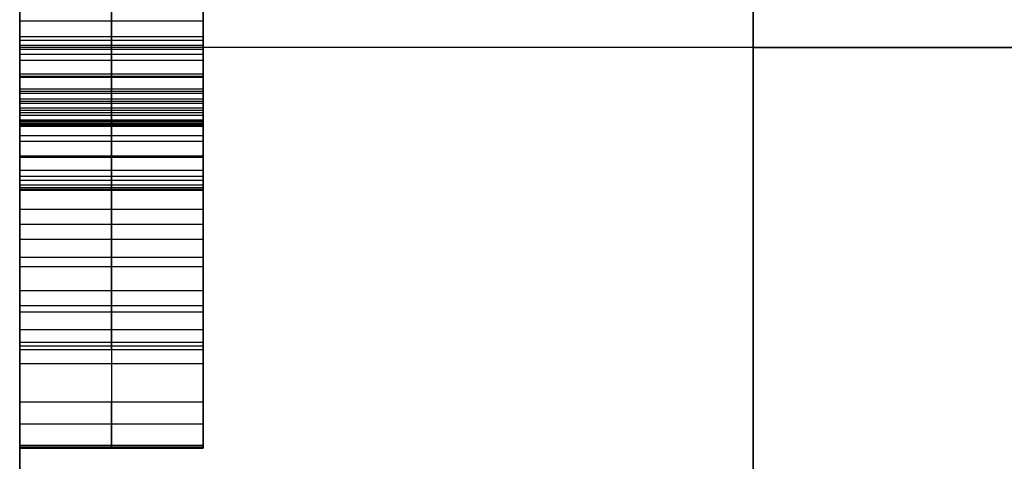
# Model space of a CAD drawing. Header units: millimetres. Extents: x -105 to 152, y -114 to 65.
# Tile 4 of 256: x -31.92 to -29.24, y -51.02 to -49.81. Entities that reach past the tile are written whole.
import ezdxf

# ---------------------------------------------------------------- set-up
doc = ezdxf.new("R2010")
doc.units = ezdxf.units.MM
doc.layers.add('Layer 01', color=7, linetype='Continuous', true_color=0x000000)

# ---------------------------------------------------------------- blocks, each defined once
blk = doc.blocks.new('Block 02')
at = {"layer": 'Layer 01'}
for p, q in [((-31.924, -51.755, 20.0418), (-31.924, -46.3924, 20.0418)), ((-31.924, -51.755, -20.0418), (-31.924, -47.064, -20.0418)), ((-31.674, -48.3357, -7.0866), (-31.674, -50.981, -7.4722)), ((-31.674, -48.4644, -9.5563), (-31.674, -50.2722, -9.1692)), ((-31.674, -50.6921, -9.2214), (-31.674, -48.5181, -9.6831)), ((-31.924, -50.0789, -9.2106), (-31.924, -48.5468, -9.2106)), ((-31.674, -50.2722, -9.1692), (-31.674, -48.6292, -8.8649)), ((-31.674, -50.5917, -7.5617), (-31.674, -48.6385, -7.2791)), ((-31.674, -48.6732, -8.7344), (-31.674, -50.7122, -9.1125)), ((-31.424, -49.6201, -9.0485), (-31.424, -50.3666, -9.0485)), ((-31.424, -49.6351, -7.4233), (-31.424, -50.6452, -7.4233)), ((-26.5544, -49.8879, -3), (-29.924, -49.8879, -3)), ((-29.924, -49.8879, 3), (-26.5544, -49.8879, 3)), ((-31.424, -50.0151, -10.9514), (-31.424, -50.1981, -10.9514)), ((-31.674, -50.4112, -7.8205), (-31.674, -50.3292, -7.7877)), ((-31.674, -50.3292, -7.7877), (-31.674, -50.5917, -7.5617)), ((-31.924, -50.3702, -7.8041), (-31.424, -50.3702, -7.8041)), ((-31.924, -50.4604, -7.6747), (-31.424, -50.4604, -7.6747)), ((-31.924, -50.7021, -9.167), (-31.424, -50.7021, -9.167)), ((-31.674, -50.7122, -9.1125), (-31.674, -50.6921, -9.2214)), ((-31.674, -50.9735, -7.5267), (-31.674, -50.855, -7.5707)), ((-31.924, -50.9142, -7.5487), (-31.424, -50.9142, -7.5487)), ((-31.924, -50.9773, -7.4994), (-31.424, -50.9773, -7.4994)), ((-31.674, -50.981, -7.4722), (-31.674, -50.9735, -7.5267))]:
    blk.add_line(p, q, dxfattribs=at)
at = {"layer": 'Layer 01', "extrusion": (1, 4.17966e-16, -2.07738e-27)}
blk.add_arc((-51.0805, 50.9892, -29.924), 8.5, 270, 0, dxfattribs=at)
at = {"layer": 'Layer 01', "extrusion": (1, 3.18104e-30, 4.17966e-16)}
blk.add_arc((-51.0805, -50.9892, -29.924), 8.5, 360, 90, dxfattribs=at)
at = {"layer": 'Layer 01', "extrusion": (-1, -8.19435e-16, -9.07647e-17)}
blk.add_arc((0, 0, 31.924), 55.5, 321.3206, 353.6794, dxfattribs=at)
at = {"layer": 'Layer 01', "extrusion": (-1, -8.33136e-16, 9.644e-17)}
blk.add_arc((0, 0, 31.924), 55.5, 6.3206, 38.6794, dxfattribs=at)
at = {"layer": 'Layer 01', "extrusion": (1, 6.29828e-30, 2.60883e-30)}
blk.add_arc((0, 0, -29.924), 57.5, 186.320604, 218.679396, dxfattribs=at)
at = {"layer": 'Layer 01', "extrusion": (-1, -3.40057e-30, 1.40856e-30)}
blk.add_arc((0, 0, 29.924), 57.5, 6.320604, 38.679396, dxfattribs=at)
at = {"layer": 'Layer 01', "extrusion": (-1, -3.94746e-16, -1.08945e-30)}
for centre, start in [((51.2652, -51.2652, 29.924), 0), ((51.2652, 51.2652, 29.924), 360)]:
    blk.add_arc(centre, 4.5, start, 180, dxfattribs=at)
at = {"layer": 'Layer 01', "extrusion": (-1, 3.94746e-16, -1.08945e-30)}
for centre in [(51.2652, 51.2652, 29.924), (51.2652, -51.2652, 29.924)]:
    blk.add_arc(centre, 4.5, 180, 0, dxfattribs=at)
at = {"layer": 'Layer 01', "extrusion": (0, -1, 0)}
blk.add_arc((-29.924, -5, 49.8879), 2, 90, 180, dxfattribs=at)
at = {"layer": 'Layer 01', "extrusion": (0, 1, 0)}
blk.add_arc((29.924, 5, -49.8879), 2, 270, 0, dxfattribs=at)
at = {"layer": 'Layer 01'}
for points in [[(-29.924, 55, 65), (-29.924, 0, 65), (-29.924, -55, 65)], [(-29.924, -55, -65), (-29.924, -27.5, -65), (-29.924, 0, -65)], [(-31.924, -54.1687, -5), (-31.924, -49.8879, -5), (-31.924, -45.607, -5)], [(-31.924, -45.607, 5), (-31.924, -49.8879, 5), (-31.924, -54.1687, 5)], [(-29.924, -45.607, -3), (-29.924, -49.8879, -3), (-29.924, -54.1687, -3)], [(-29.924, -45.607, 3), (-29.924, -49.8879, 3), (-29.924, -54.1687, 3)], [(-31.924, -48.3357, -7.0866), (-31.924, -49.6583, -7.2794), (-31.924, -50.981, -7.4722)], [(-31.424, -50.981, -7.4722), (-31.424, -49.6583, -7.2794), (-31.424, -48.3357, -7.0866)], [(-31.924, -48.4644, -9.5563), (-31.924, -49.3683, -9.3627), (-31.924, -50.2722, -9.1692)], [(-31.424, -48.4644, -9.5563), (-31.424, -49.3683, -9.3627), (-31.424, -50.2722, -9.1692)], [(-31.924, -50.6921, -9.2214), (-31.924, -49.6051, -9.4522), (-31.924, -48.5181, -9.6831)], [(-31.424, -50.6921, -9.2214), (-31.424, -49.6051, -9.4522), (-31.424, -48.5181, -9.6831)], [(-31.924, -50.2722, -9.1692), (-31.924, -49.4507, -9.0171), (-31.924, -48.6292, -8.8649)], [(-31.924, -50.5917, -7.5617), (-31.924, -49.6151, -7.4204), (-31.924, -48.6385, -7.2791)], [(-31.424, -50.2722, -9.1692), (-31.424, -49.4507, -9.0171), (-31.424, -48.6292, -8.8649)], [(-31.424, -48.6385, -7.2791), (-31.424, -49.6151, -7.4204), (-31.424, -50.5917, -7.5617)], [(-31.924, -48.6732, -8.7344), (-31.924, -49.6927, -8.9235), (-31.924, -50.7122, -9.1125)], [(-31.424, -48.6732, -8.7344), (-31.424, -49.6927, -8.9235), (-31.424, -50.7122, -9.1125)], [(-31.424, -49.8168, -10.6848), (-31.674, -49.8168, -10.6848), (-31.924, -49.8168, -10.6848)], [(-31.424, -49.8168, -11.6693), (-31.674, -49.8168, -11.6693), (-31.924, -49.8168, -11.6693)], [(-31.424, -49.8593, -10.705), (-31.674, -49.8593, -10.705), (-31.924, -49.8593, -10.705)], [(-31.424, -49.869, -11.4888), (-31.674, -49.869, -11.4888), (-31.924, -49.869, -11.4888)], [(-31.424, -49.8824, -10.8362), (-31.674, -49.8824, -10.8362), (-31.924, -49.8824, -10.8362)], [(-31.424, -49.8936, -11.6491), (-31.674, -49.8936, -11.6491), (-31.924, -49.8936, -11.6491)], [(-31.424, -49.907, -10.7296), (-31.674, -49.907, -10.7296), (-31.924, -49.907, -10.7296)], [(-31.424, -49.9234, -11.4642), (-31.674, -49.9234, -11.4642), (-31.924, -49.9234, -11.4642)], [(-31.424, -49.9607, -10.7587), (-31.674, -49.9607, -10.7587), (-31.924, -49.9607, -10.7587)], [(-31.424, -49.9674, -11.4388), (-31.674, -49.9674, -11.4388), (-31.924, -49.9674, -11.4388)], [(-31.424, -49.9681, -11.6245), (-31.674, -49.9681, -11.6245), (-31.924, -49.9681, -11.6245)], [(-31.424, -49.9696, -10.9048), (-31.674, -49.9696, -10.9048), (-31.924, -49.9696, -10.9048)], [(-31.424, -50.0017, -11.4127), (-31.674, -50.0017, -11.4127), (-31.924, -50.0017, -11.4127)], [(-31.424, -50.0084, -10.9436), (-31.674, -50.0084, -10.9436), (-31.924, -50.0084, -10.9436)], [(-31.424, -50.0136, -10.7885), (-31.674, -50.0136, -10.7885), (-31.924, -50.0136, -10.7885)], [(-31.424, -50.0293, -11.3829), (-31.674, -50.0293, -11.3829), (-31.924, -50.0293, -11.3829)], [(-31.424, -50.0353, -11.5947), (-31.674, -50.0353, -11.5947), (-31.924, -50.0353, -11.5947)], [(-31.424, -50.0405, -10.9846), (-31.674, -50.0405, -10.9846), (-31.924, -50.0405, -10.9846)], [(-31.424, -50.0532, -11.3478), (-31.674, -50.0532, -11.3478), (-31.924, -50.0532, -11.3478)], [(-31.424, -50.0599, -10.8176), (-31.674, -50.0599, -10.8176), (-31.924, -50.0599, -10.8176)], [(-31.424, -50.0666, -11.0271), (-31.674, -50.0666, -11.0271), (-31.924, -50.0666, -11.0271)], [(-31.424, -50.0733, -11.3076), (-31.674, -50.0733, -11.3076), (-31.924, -50.0733, -11.3076)], [(-31.424, -50.086, -11.0726), (-31.674, -50.086, -11.0726), (-31.924, -50.086, -11.0726)], [(-31.424, -50.0897, -11.2621), (-31.674, -50.0897, -11.2621), (-31.924, -50.0897, -11.2621)], [(-31.424, -50.0942, -11.5596), (-31.674, -50.0942, -11.5596), (-31.924, -50.0942, -11.5596)], [(-31.424, -50.0979, -10.8452), (-31.674, -50.0979, -10.8452), (-31.924, -50.0979, -10.8452)], [(-31.424, -50.0987, -11.1189), (-31.674, -50.0987, -11.1189), (-31.924, -50.0987, -11.1189)], [(-31.424, -50.1009, -11.2136), (-31.674, -50.1009, -11.2136), (-31.924, -50.1009, -11.2136)], [(-31.424, -50.1039, -11.1659), (-31.674, -50.1039, -11.1659), (-31.924, -50.1039, -11.1659)], [(-31.424, -50.1292, -10.8713), (-31.674, -50.1292, -10.8713), (-31.924, -50.1292, -10.8713)], [(-31.424, -50.1449, -11.5201), (-31.674, -50.1449, -11.5201), (-31.924, -50.1449, -11.5201)], [(-31.424, -50.1844, -10.9332), (-31.674, -50.1844, -10.9332), (-31.924, -50.1844, -10.9332)], [(-31.424, -50.1882, -11.4731), (-31.674, -50.1882, -11.4731), (-31.924, -50.1882, -11.4731)], [(-31.424, -50.2232, -11.4164), (-31.674, -50.2232, -11.4164), (-31.924, -50.2232, -11.4164)], [(-31.424, -50.2404, -11.0174), (-31.674, -50.2404, -11.0174), (-31.924, -50.2404, -11.0174)], [(-31.424, -50.2508, -11.3516), (-31.674, -50.2508, -11.3516), (-31.924, -50.2508, -11.3516)], [(-31.424, -50.2635, -11.0697), (-31.674, -50.2635, -11.0697), (-31.924, -50.2635, -11.0697)], [(-31.924, -50.2702, -11.277), (-31.674, -50.2702, -11.277), (-31.424, -50.2702, -11.277)], [(-31.424, -50.2722, -9.1692), (-31.674, -50.2722, -9.1692), (-31.924, -50.2722, -9.1692)], [(-31.424, -50.2762, -11.1301), (-31.674, -50.2762, -11.1301), (-31.924, -50.2762, -11.1301)], [(-31.424, -50.2784, -11.1994), (-31.674, -50.2784, -11.1994), (-31.924, -50.2784, -11.1994)], [(-31.924, -50.4112, -7.8205), (-31.924, -50.3702, -7.8041), (-31.924, -50.3292, -7.7877)], [(-31.924, -50.3292, -7.7877), (-31.674, -50.3292, -7.7877), (-31.424, -50.3292, -7.7877)], [(-31.924, -50.3292, -7.7877), (-31.924, -50.4604, -7.6747), (-31.924, -50.5917, -7.5617)], [(-31.424, -50.3292, -7.7877), (-31.424, -50.3702, -7.8041), (-31.424, -50.4112, -7.8205)], [(-31.424, -50.5917, -7.5617), (-31.424, -50.4604, -7.6747), (-31.424, -50.3292, -7.7877)], [(-31.924, -50.4112, -7.8205), (-31.674, -50.4112, -7.8205), (-31.424, -50.4112, -7.8205)], [(-31.424, -50.4865, -7.7676), (-31.674, -50.4865, -7.7676), (-31.924, -50.4865, -7.7676)], [(-31.424, -50.5522, -7.7235), (-31.674, -50.5522, -7.7235), (-31.924, -50.5522, -7.7235)], [(-31.924, -50.5917, -7.5617), (-31.674, -50.5917, -7.5617), (-31.424, -50.5917, -7.5617)], [(-31.424, -50.6096, -7.6878), (-31.674, -50.6096, -7.6878), (-31.924, -50.6096, -7.6878)], [(-31.424, -50.6581, -7.6609), (-31.674, -50.6581, -7.6609), (-31.924, -50.6581, -7.6609)], [(-31.924, -50.7122, -9.1125), (-31.924, -50.7021, -9.167), (-31.924, -50.6921, -9.2214)], [(-31.924, -50.6921, -9.2214), (-31.674, -50.6921, -9.2214), (-31.424, -50.6921, -9.2214)], [(-31.924, -50.7122, -9.1125), (-31.674, -50.7122, -9.1125), (-31.424, -50.7122, -9.1125)], [(-31.424, -50.7122, -9.1125), (-31.424, -50.7021, -9.167), (-31.424, -50.6921, -9.2214)], [(-31.424, -50.7513, -7.6154), (-31.674, -50.7513, -7.6154), (-31.924, -50.7513, -7.6154)], [(-31.924, -50.9735, -7.5267), (-31.924, -50.9142, -7.5487), (-31.924, -50.855, -7.5707)], [(-31.924, -50.855, -7.5707), (-31.674, -50.855, -7.5707), (-31.424, -50.855, -7.5707)], [(-31.424, -50.855, -7.5707), (-31.424, -50.9142, -7.5487), (-31.424, -50.9735, -7.5267)], [(-31.424, -50.9735, -7.5267), (-31.674, -50.9735, -7.5267), (-31.924, -50.9735, -7.5267)], [(-31.924, -50.981, -7.4722), (-31.924, -50.9773, -7.4994), (-31.924, -50.9735, -7.5267)], [(-31.924, -50.981, -7.4722), (-31.674, -50.981, -7.4722), (-31.424, -50.981, -7.4722)], [(-31.424, -50.9735, -7.5267), (-31.424, -50.9773, -7.4994), (-31.424, -50.981, -7.4722)]]:
    blk.add_open_spline(points, degree=2, dxfattribs=at)
for points, knots in [([(-31.924, -50.2702, -11.277), (-31.924, -50.2645, -11.3021), (-31.924, -50.2537, -11.3502), (-31.924, -50.2251, -11.416), (-31.924, -50.1906, -11.4738), (-31.924, -50.146, -11.5216), (-31.924, -50.0937, -11.5615), (-31.924, -50.0345, -11.5967), (-31.924, -49.967, -11.6264), (-31.924, -49.8935, -11.6499), (-31.924, -49.8187, -11.6696), (-31.924, -49.7457, -11.6843), (-31.924, -49.6766, -11.6961), (-31.924, -49.587, -11.7038), (-31.924, -49.4714, -11.7053), (-31.924, -49.3293, -11.701), (-31.924, -49.1882, -11.6902), (-31.924, -49.0732, -11.6795), (-31.924, -48.9804, -11.6657), (-31.924, -48.9002, -11.6534), (-31.924, -48.8081, -11.6357), (-31.924, -48.7426, -11.623), (-31.924, -48.7078, -11.6163)], [-1, -1, -1, -1, -0.956226, -0.916172, -0.878315, -0.842036, -0.80551, -0.766566, -0.72484, -0.680227, -0.635116, -0.593157, -0.553247, -0.515811, -0.439958, -0.356458, -0.273632, -0.198679, -0.159735, -0.113835, -0.060405, 0, 0, 0, 0]), ([(-31.924, -48.7197, -11.4694), (-31.924, -48.7413, -11.474), (-31.924, -48.7886, -11.484), (-31.924, -48.8658, -11.4976), (-31.924, -48.955, -11.5136), (-31.924, -49.0883, -11.5355), (-31.924, -49.2598, -11.5551), (-31.924, -49.4301, -11.5623), (-31.924, -49.5592, -11.5581), (-31.924, -49.6478, -11.5479), (-31.924, -49.7291, -11.5347), (-31.924, -49.8023, -11.5143), (-31.924, -49.8663, -11.4906), (-31.924, -49.9212, -11.4664), (-31.924, -49.9657, -11.441), (-31.924, -50.002, -11.4143), (-31.924, -50.0304, -11.383), (-31.924, -50.0545, -11.3476), (-31.924, -50.0746, -11.3069), (-31.924, -50.0907, -11.2619), (-31.924, -50.1022, -11.2145), (-31.924, -50.1053, -11.166), (-31.924, -50.0999, -11.1184), (-31.924, -50.0867, -11.0718), (-31.924, -50.0678, -11.0264), (-31.924, -50.0407, -10.9836), (-31.924, -50.0088, -10.9421), (-31.924, -49.9566, -10.8914), (-31.924, -49.8851, -10.8338), (-31.924, -49.7897, -10.7835), (-31.924, -49.6965, -10.7429), (-31.924, -49.6063, -10.712), (-31.924, -49.5199, -10.683), (-31.924, -49.4639, -10.6614), (-31.924, -49.4357, -10.6505)], [-1, -1, -1, -1, -0.973388, -0.941721, -0.905525, -0.864259, -0.778949, -0.697719, -0.65905, -0.623491, -0.590349, -0.559901, -0.532134, -0.508137, -0.48774, -0.470427, -0.454105, -0.437074, -0.41899, -0.399566, -0.379584, -0.360376, -0.341389, -0.322133, -0.30227, -0.282235, -0.261323, -0.239295, -0.194712, -0.151275, -0.10982, -0.072303, -0.036496, 0, 0, 0, 0]), ([(-31.674, -48.7078, -11.6163), (-31.674, -48.7426, -11.623), (-31.674, -48.8081, -11.6357), (-31.674, -48.9002, -11.6534), (-31.674, -48.9804, -11.6657), (-31.674, -49.0732, -11.6795), (-31.674, -49.1882, -11.6902), (-31.674, -49.3293, -11.701), (-31.674, -49.4714, -11.7053), (-31.674, -49.587, -11.7038), (-31.674, -49.6766, -11.6961), (-31.674, -49.7457, -11.6843), (-31.674, -49.8187, -11.6696), (-31.674, -49.8935, -11.6499), (-31.674, -49.967, -11.6264), (-31.674, -50.0345, -11.5967), (-31.674, -50.0937, -11.5615), (-31.674, -50.146, -11.5216), (-31.674, -50.1906, -11.4738), (-31.674, -50.2251, -11.416), (-31.674, -50.2537, -11.3502), (-31.674, -50.2645, -11.3021), (-31.674, -50.2702, -11.277)], [0, 0, 0, 0, 0.060405, 0.113835, 0.159735, 0.198679, 0.273632, 0.356458, 0.439958, 0.515811, 0.553247, 0.593157, 0.635116, 0.680227, 0.72484, 0.766566, 0.80551, 0.842036, 0.878315, 0.916172, 0.956226, 1, 1, 1, 1]), ([(-31.674, -49.4357, -10.6505), (-31.674, -49.4639, -10.6614), (-31.674, -49.5199, -10.683), (-31.674, -49.6063, -10.712), (-31.674, -49.6965, -10.7429), (-31.674, -49.7897, -10.7835), (-31.674, -49.8851, -10.8338), (-31.674, -49.9566, -10.8914), (-31.674, -50.0088, -10.9421), (-31.674, -50.0407, -10.9836), (-31.674, -50.0678, -11.0264), (-31.674, -50.0867, -11.0718), (-31.674, -50.0999, -11.1184), (-31.674, -50.1053, -11.166), (-31.674, -50.1022, -11.2145), (-31.674, -50.0907, -11.2619), (-31.674, -50.0746, -11.3069), (-31.674, -50.0545, -11.3476), (-31.674, -50.0304, -11.383), (-31.674, -50.002, -11.4143), (-31.674, -49.9657, -11.441), (-31.674, -49.9212, -11.4664), (-31.674, -49.8663, -11.4906), (-31.674, -49.8023, -11.5143), (-31.674, -49.7291, -11.5347), (-31.674, -49.6478, -11.5479), (-31.674, -49.5592, -11.5581), (-31.674, -49.4301, -11.5623), (-31.674, -49.2598, -11.5551), (-31.674, -49.0883, -11.5355), (-31.674, -48.955, -11.5136), (-31.674, -48.8658, -11.4976), (-31.674, -48.7886, -11.484), (-31.674, -48.7413, -11.474), (-31.674, -48.7197, -11.4694)], [0, 0, 0, 0, 0.036496, 0.072303, 0.10982, 0.151275, 0.194712, 0.239295, 0.261323, 0.282235, 0.30227, 0.322133, 0.341389, 0.360376, 0.379584, 0.399566, 0.41899, 0.437074, 0.454105, 0.470427, 0.48774, 0.508137, 0.532134, 0.559901, 0.590349, 0.623491, 0.65905, 0.697719, 0.778949, 0.864259, 0.905525, 0.941721, 0.973388, 1, 1, 1, 1]), ([(-31.424, -50.2702, -11.277), (-31.424, -50.2645, -11.3021), (-31.424, -50.2537, -11.3502), (-31.424, -50.2251, -11.416), (-31.424, -50.1906, -11.4738), (-31.424, -50.146, -11.5216), (-31.424, -50.0937, -11.5615), (-31.424, -50.0345, -11.5967), (-31.424, -49.967, -11.6264), (-31.424, -49.8935, -11.6499), (-31.424, -49.8187, -11.6696), (-31.424, -49.7457, -11.6843), (-31.424, -49.6766, -11.6961), (-31.424, -49.587, -11.7038), (-31.424, -49.4714, -11.7053), (-31.424, -49.3293, -11.701), (-31.424, -49.1882, -11.6902), (-31.424, -49.0732, -11.6795), (-31.424, -48.9804, -11.6657), (-31.424, -48.9002, -11.6534), (-31.424, -48.8081, -11.6357), (-31.424, -48.7426, -11.623), (-31.424, -48.7078, -11.6163)], [-1, -1, -1, -1, -0.956226, -0.916172, -0.878315, -0.842036, -0.80551, -0.766566, -0.72484, -0.680227, -0.635116, -0.593157, -0.553247, -0.515811, -0.439958, -0.356458, -0.273632, -0.198679, -0.159735, -0.113835, -0.060405, 0, 0, 0, 0]), ([(-31.424, -48.7197, -11.4694), (-31.424, -48.7413, -11.474), (-31.424, -48.7886, -11.484), (-31.424, -48.8658, -11.4976), (-31.424, -48.955, -11.5136), (-31.424, -49.0883, -11.5355), (-31.424, -49.2598, -11.5551), (-31.424, -49.4301, -11.5623), (-31.424, -49.5592, -11.5581), (-31.424, -49.6478, -11.5479), (-31.424, -49.7291, -11.5347), (-31.424, -49.8023, -11.5143), (-31.424, -49.8663, -11.4906), (-31.424, -49.9212, -11.4664), (-31.424, -49.9657, -11.441), (-31.424, -50.002, -11.4143), (-31.424, -50.0304, -11.383), (-31.424, -50.0545, -11.3476), (-31.424, -50.0746, -11.3069), (-31.424, -50.0907, -11.2619), (-31.424, -50.1022, -11.2145), (-31.424, -50.1053, -11.166), (-31.424, -50.0999, -11.1184), (-31.424, -50.0867, -11.0718), (-31.424, -50.0678, -11.0264), (-31.424, -50.0407, -10.9836), (-31.424, -50.0088, -10.9421), (-31.424, -49.9566, -10.8914), (-31.424, -49.8851, -10.8338), (-31.424, -49.7897, -10.7835), (-31.424, -49.6965, -10.7429), (-31.424, -49.6063, -10.712), (-31.424, -49.5199, -10.683), (-31.424, -49.4639, -10.6614), (-31.424, -49.4357, -10.6505)], [-1, -1, -1, -1, -0.973388, -0.941721, -0.905525, -0.864259, -0.778949, -0.697719, -0.65905, -0.623491, -0.590349, -0.559901, -0.532134, -0.508137, -0.48774, -0.470427, -0.454105, -0.437074, -0.41899, -0.399566, -0.379584, -0.360376, -0.341389, -0.322133, -0.30227, -0.282235, -0.261323, -0.239295, -0.194712, -0.151275, -0.10982, -0.072303, -0.036496, 0, 0, 0, 0]), ([(-31.924, -49.6087, -10.617), (-31.924, -49.6401, -10.6247), (-31.924, -49.6979, -10.6388), (-31.924, -49.7673, -10.6625), (-31.924, -49.8187, -10.6856), (-31.924, -49.8614, -10.7056), (-31.924, -49.9092, -10.7306), (-31.924, -49.9606, -10.7585), (-31.924, -50.0121, -10.787), (-31.924, -50.0581, -10.8156), (-31.924, -50.0965, -10.8436), (-31.924, -50.1407, -10.8795), (-31.924, -50.1894, -10.9371), (-31.924, -50.2351, -11.0034), (-31.924, -50.2663, -11.0704), (-31.924, -50.2782, -11.1325), (-31.924, -50.2803, -11.2024), (-31.924, -50.2737, -11.2512), (-31.924, -50.2702, -11.277)], [-1, -1, -1, -1, -0.906102, -0.827444, -0.788063, -0.742595, -0.690684, -0.631653, -0.572905, -0.520101, -0.474678, -0.435265, -0.355101, -0.257328, -0.202138, -0.142472, -0.075393, 0, 0, 0, 0]), ([(-31.674, -50.2702, -11.277), (-31.674, -50.2737, -11.2512), (-31.674, -50.2803, -11.2024), (-31.674, -50.2782, -11.1325), (-31.674, -50.2663, -11.0704), (-31.674, -50.2351, -11.0034), (-31.674, -50.1894, -10.9371), (-31.674, -50.1407, -10.8795), (-31.674, -50.0965, -10.8436), (-31.674, -50.0581, -10.8156), (-31.674, -50.0121, -10.787), (-31.674, -49.9606, -10.7585), (-31.674, -49.9092, -10.7306), (-31.674, -49.8614, -10.7056), (-31.674, -49.8187, -10.6856), (-31.674, -49.7673, -10.6625), (-31.674, -49.6979, -10.6388), (-31.674, -49.6401, -10.6247), (-31.674, -49.6087, -10.617)], [0, 0, 0, 0, 0.075393, 0.142472, 0.202138, 0.257328, 0.355101, 0.435265, 0.474678, 0.520101, 0.572905, 0.631653, 0.690684, 0.742595, 0.788063, 0.827444, 0.906102, 1, 1, 1, 1]), ([(-31.424, -49.6087, -10.617), (-31.424, -49.6401, -10.6247), (-31.424, -49.6979, -10.6388), (-31.424, -49.7673, -10.6625), (-31.424, -49.8187, -10.6856), (-31.424, -49.8614, -10.7056), (-31.424, -49.9092, -10.7306), (-31.424, -49.9606, -10.7585), (-31.424, -50.0121, -10.787), (-31.424, -50.0581, -10.8156), (-31.424, -50.0965, -10.8436), (-31.424, -50.1407, -10.8795), (-31.424, -50.1894, -10.9371), (-31.424, -50.2351, -11.0034), (-31.424, -50.2663, -11.0704), (-31.424, -50.2782, -11.1325), (-31.424, -50.2803, -11.2024), (-31.424, -50.2737, -11.2512), (-31.424, -50.2702, -11.277)], [-1, -1, -1, -1, -0.906102, -0.827444, -0.788063, -0.742595, -0.690684, -0.631653, -0.572905, -0.520101, -0.474678, -0.435265, -0.355101, -0.257328, -0.202138, -0.142472, -0.075393, 0, 0, 0, 0]), ([(-31.924, -50.855, -7.5707), (-31.924, -50.8203, -7.5853), (-31.924, -50.7537, -7.6133), (-31.924, -50.672, -7.6529), (-31.924, -50.6057, -7.6893), (-31.924, -50.5488, -7.7253), (-31.924, -50.4827, -7.7697), (-31.924, -50.4362, -7.8027), (-31.924, -50.4112, -7.8205)], [-1, -1, -1, -1, -0.778961, -0.57589, -0.467407, -0.334933, -0.180249, 0, 0, 0, 0]), ([(-31.674, -50.4112, -7.8205), (-31.674, -50.4362, -7.8027), (-31.674, -50.4827, -7.7697), (-31.674, -50.5488, -7.7253), (-31.674, -50.6057, -7.6893), (-31.674, -50.672, -7.6529), (-31.674, -50.7537, -7.6133), (-31.674, -50.8203, -7.5853), (-31.674, -50.855, -7.5707)], [0, 0, 0, 0, 0.180249, 0.334933, 0.467407, 0.57589, 0.778961, 1, 1, 1, 1]), ([(-31.424, -50.4112, -7.8205), (-31.424, -50.4362, -7.8027), (-31.424, -50.4827, -7.7697), (-31.424, -50.5488, -7.7253), (-31.424, -50.6057, -7.6893), (-31.424, -50.672, -7.6529), (-31.424, -50.7537, -7.6133), (-31.424, -50.8203, -7.5853), (-31.424, -50.855, -7.5707)], [0, 0, 0, 0, 0.180249, 0.334933, 0.467407, 0.57589, 0.778961, 1, 1, 1, 1])]:
    blk.add_open_spline(points, degree=3, knots=knots, dxfattribs=at)

msp = doc.modelspace()

# ---------------------------------------------------------------- block references
at = {"layer": 'Layer 01'}
msp.add_blockref('Block 02', (0, 0), dxfattribs=at)

doc.saveas('drawing.dxf')
